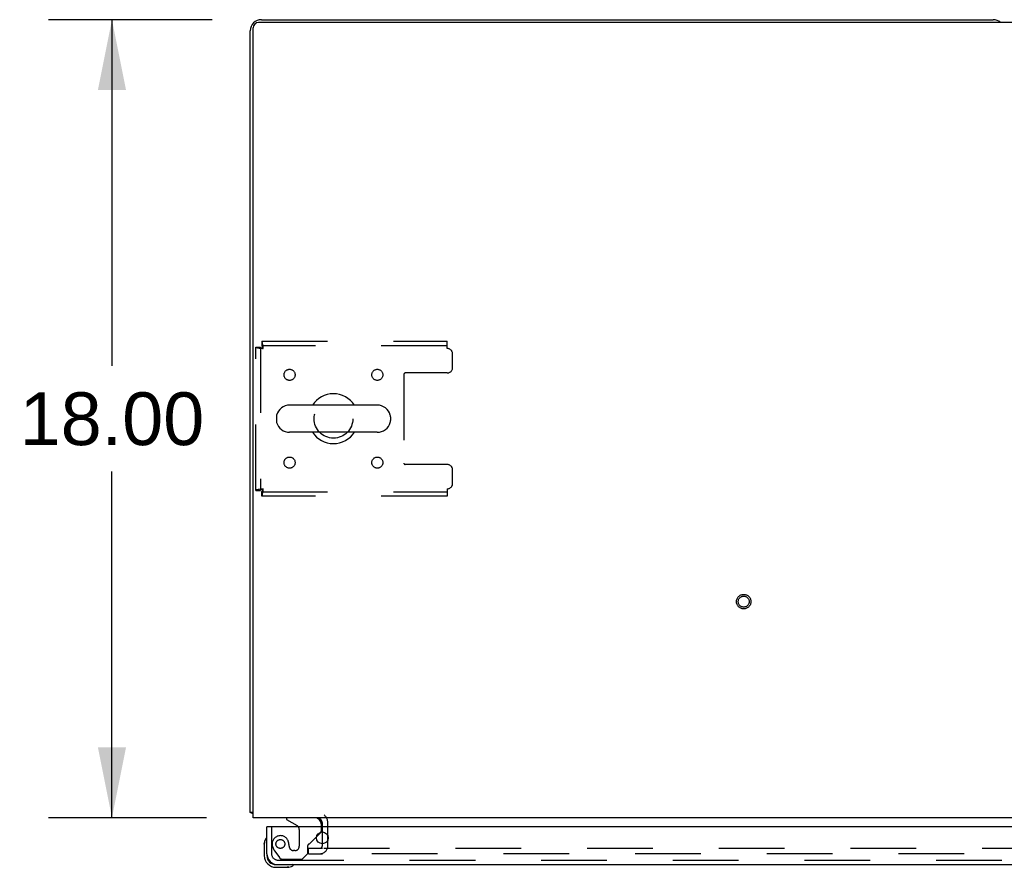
# Model space of a CAD drawing. Header units: inches. Extents: x 0 to 270, y 0 to 175.
# Tile 76 of 95: x 40 to 62, y 138 to 157. Entities that reach past the tile are written whole.
import ezdxf

# ---------------------------------------------------------------- set-up
doc = ezdxf.new("R2010")
doc.units = ezdxf.units.IN
doc.header["$LTSCALE"] = 14.84127
doc.header["$MEASUREMENT"] = 0
doc.linetypes.add('HIDDEN', pattern=[0.2, 0.1, -0.1])
doc.layers.get('0').update_dxf_attribs({"linetype": 'CONTINUOUS'})
for name, color, linetype in [('DEFAULT_2', 8, 'HIDDEN'), ('DIMENSIONS', 7, 'CONTINUOUS'), ('LEFT_OR_SECONDARY_DOOR_ASSEMBLY', 7, 'CONTINUOUS')]:
    doc.layers.add(name, color=color, linetype=linetype)
doc.styles.get("Standard").update_dxf_attribs({"font": 'arial.ttf'})
doc.dimstyles.new('DIMSTYLE_1', dxfattribs={"dimtxt": 1.190476, "dimasz": 1.587302, "dimexe": 0.09, "dimexo": 0.07, "dimgap": 0.0375, "dimtad": 0, "dimtih": 1, "dimtoh": 1, "dimzin": 4, "dimdsep": 46, "dimtxsty": 'Standard', "dimblk": '_FILLED', "dimblk1": '_FILLED', "dimblk2": '_FILLED', "dimcen": 0.09, "dimadec": 3, "dimazin": 1, "dimtfac": 1, "dimtdec": 3, "dimtofl": 0, "dimtmove": 0, "dimatfit": 3, "dimldrblk": '_FILLED', "dimfxl": 0, "dimtolj": 1, "dimtzin": 4, "dimarcsym": 0})

# ---------------------------------------------------------------- blocks, each defined once
blk = doc.blocks.new('_FILLED')
at = {"color": 0, "linetype": 'ByBlock'}
blk.add_solid([(0, 0), (-1, 0.2), (-1, -0.2)], dxfattribs=at)
blk = doc.blocks.new('*D2')
at = {"layer": 'DIMENSIONS', "color": 2, "linetype": 'Continuous'}
for p, q in [((44.354, 156.671), (40.667, 156.671)), ((42.096, 156.671), (42.096, 148.862)), ((42.096, 138.671), (42.096, 146.481)), ((44.229, 138.671), (40.667, 138.671))]:
    blk.add_line(p, q, dxfattribs=at)
at = {"layer": 'DIMENSIONS', "color": 2, "linetype": 'Continuous', "xscale": 1.5873015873, "yscale": 1.5873015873, "zscale": 1.5873015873}
for p, rotation in [((42.096, 156.671), 90), ((42.096, 138.671), 270)]:
    blk.add_blockref('_FILLED', p, dxfattribs=dict(at, rotation=rotation))
at = {"layer": 'DIMENSIONS', "color": 2, "linetype": 'Continuous', "insert": (42.096, 148.266), "char_height": 1.1905, "width": 4.16003, "attachment_point": 2, "line_spacing_factor": 0.9}
blk.add_mtext('18.00', dxfattribs=at)

msp = doc.modelspace()

# ---------------------------------------------------------------- linework, layer by layer
at = {"color": 7, "linetype": 'Continuous'}
for p, q in [((110.7774, 156.6086), (45.4024, 156.6086)), ((45.4649, 156.6711), (61.9649, 156.6711)), ((45.2149, 138.7961), (45.2149, 156.4211)), ((45.2774, 138.6711), (45.2774, 156.4836)), ((48.0774, 147.9771), (46.1024, 147.9771)), ((45.8024, 147.7148), (45.8024, 147.6273)), ((48.3774, 147.7148), (48.3774, 147.6273)), ((48.0774, 147.3651), (46.1024, 147.3651)), ((45.2149, 138.7961), (45.2774, 138.7961)), ((45.2755, 138.7578), (45.2774, 138.7594)), ((110.9024, 138.6711), (45.2774, 138.6711)), ((46.8399, 138.4671), (46.8399, 138.5461)), ((46.8399, 138.0841), (46.8399, 138.3501))]:
    msp.add_line(p, q, dxfattribs=at)
for points in [[(45.2462, 138.774), (45.2388, 138.7767), (45.2354, 138.778), (45.2322, 138.7793), (45.2293, 138.7805), (45.2265, 138.7819), (45.224, 138.7833), (45.2218, 138.7848), (45.2199, 138.7863), (45.2183, 138.7878), (45.2171, 138.7893), (45.2161, 138.7909), (45.2155, 138.7925), (45.215, 138.7942), (45.2149, 138.7961)], [(45.2755, 138.7578), (45.2735, 138.76), (45.271, 138.762), (45.2682, 138.764), (45.265, 138.7659), (45.2615, 138.7677), (45.2578, 138.7694), (45.254, 138.771), (45.2501, 138.7725), (45.2462, 138.774)]]:
    msp.add_lwpolyline(points, dxfattribs=at)
for centre, radius, start, end in [((45.4649, 156.4211), 0.25, 90, 180), ((45.4024, 156.4836), 0.125, 90, 180), ((61.9649, 156.4211), 0.25, 48.59541, 90), ((47.0899, 147.6711), 0.5625, 32.95671, 147.04329), ((46.1024, 147.6711), 0.306, 90, 164.36966), ((48.0774, 147.6711), 0.306, 15.63034, 90), ((45.9461, 147.7148), 0.1437, 164.36966, 180), ((45.9461, 147.6273), 0.1437, 180, 195.63034), ((48.2336, 147.7148), 0.1437, 0, 15.63034), ((48.2336, 147.6273), 0.1437, 344.36966, 360), ((46.1024, 147.6711), 0.306, 195.63034, 270), ((48.0774, 147.6711), 0.306, 270, 344.36966), ((47.0899, 147.6711), 0.5625, 212.95602, 327.04398), ((45.4649, 138.9211), 0.25, 220.76087, 221.39316), ((46.7149, 138.5461), 0.125, 0, 90)]:
    msp.add_arc(centre, radius, start, end, dxfattribs=at)
at = {"layer": 'DEFAULT_2', "color": 8, "linetype": 'HIDDEN'}
for p, q in [((45.4739, 149.4211), (45.4739, 149.3171)), ((45.4739, 149.4211), (49.6524, 149.4211)), ((49.6524, 149.2541), (49.6524, 149.4211)), ((45.3399, 146.0551), (45.3399, 149.2871)), ((45.3399, 149.2871), (45.4439, 149.2871)), ((45.4439, 149.2871), (45.4439, 146.0551)), ((49.6524, 149.3171), (45.4739, 149.3171)), ((49.7774, 148.8273), (49.7774, 149.1291)), ((48.6774, 148.6723), (48.6774, 146.6698)), ((49.6524, 148.7023), (48.7074, 148.7023)), ((49.6524, 146.6398), (48.7074, 146.6398)), ((49.7774, 146.2131), (49.7774, 146.5148)), ((49.6524, 146.0881), (49.6524, 145.9211)), ((45.3399, 146.0551), (45.4439, 146.0551)), ((45.4739, 145.9211), (45.4739, 146.0251)), ((45.4739, 146.0251), (49.6524, 146.0251)), ((49.6524, 145.9211), (45.4739, 145.9211)), ((46.9649, 138.0461), (46.9649, 138.5461)), ((46.8399, 138.3501), (46.8399, 138.4671)), ((46.8399, 138.0461), (46.8399, 138.0841)), ((46.5274, 137.8586), (46.5274, 137.9836)), ((46.5274, 137.9836), (46.8437, 137.9836)), ((46.5274, 137.8586), (46.8437, 137.8586)), ((46.8711, 137.9836), (76.1524, 137.9836)), ((76.1524, 137.8586), (46.8711, 137.8586))]:
    msp.add_line(p, q, dxfattribs=at)
for points in [[(45.5069, 149.2541), (45.5045, 149.2728), (45.5022, 149.2912), (45.4998, 149.3092), (45.4975, 149.3265), (45.4951, 149.3429), (45.4927, 149.3582), (45.4904, 149.3721), (45.488, 149.3846), (45.4857, 149.3955), (45.4833, 149.4045), (45.481, 149.4117), (45.4786, 149.4169), (45.4762, 149.42), (45.4739, 149.4211)], [(45.3399, 149.2871), (45.3409, 149.2847), (45.3441, 149.2823), (45.3493, 149.28), (45.3564, 149.2776), (45.3655, 149.2753), (45.3763, 149.2729), (45.3888, 149.2706), (45.4028, 149.2682), (45.418, 149.2658), (45.4344, 149.2635), (45.4517, 149.2611), (45.4697, 149.2588), (45.4882, 149.2564), (45.5069, 149.2541)], [(45.4439, 149.2871), (45.4443, 149.2847), (45.4455, 149.2823), (45.4474, 149.28), (45.4501, 149.2776), (45.4535, 149.2753), (45.4576, 149.2729), (45.4623, 149.2706), (45.4676, 149.2682), (45.4734, 149.2658), (45.4796, 149.2635), (45.4861, 149.2611), (45.4929, 149.2588), (45.4998, 149.2564), (45.5069, 149.2541)], [(45.5069, 149.2541), (45.5045, 149.2611), (45.5022, 149.2681), (45.4998, 149.2749), (45.4975, 149.2814), (45.4951, 149.2876), (45.4927, 149.2933), (45.4904, 149.2986), (45.488, 149.3033), (45.4857, 149.3074), (45.4833, 149.3108), (45.481, 149.3135), (45.4786, 149.3155), (45.4762, 149.3167), (45.4739, 149.3171)], [(45.5069, 146.0881), (45.4882, 146.0857), (45.4697, 146.0833), (45.4517, 146.081), (45.4344, 146.0786), (45.418, 146.0763), (45.4028, 146.0739), (45.3888, 146.0716), (45.3763, 146.0692), (45.3655, 146.0668), (45.3564, 146.0645), (45.3493, 146.0621), (45.3441, 146.0598), (45.3409, 146.0574), (45.3399, 146.0551)], [(45.5069, 146.0881), (45.4998, 146.0857), (45.4929, 146.0833), (45.4861, 146.081), (45.4796, 146.0786), (45.4734, 146.0763), (45.4676, 146.0739), (45.4623, 146.0716), (45.4576, 146.0692), (45.4535, 146.0668), (45.4501, 146.0645), (45.4474, 146.0621), (45.4455, 146.0598), (45.4443, 146.0574), (45.4439, 146.0551)], [(45.4739, 145.9211), (45.4762, 145.9221), (45.4786, 145.9252), (45.481, 145.9304), (45.4833, 145.9376), (45.4857, 145.9467), (45.488, 145.9575), (45.4904, 145.97), (45.4927, 145.9839), (45.4951, 145.9992), (45.4975, 146.0156), (45.4998, 146.0329), (45.5022, 146.0509), (45.5045, 146.0694), (45.5069, 146.0881)], [(45.4739, 146.0251), (45.4762, 146.0254), (45.4786, 146.0266), (45.481, 146.0286), (45.4833, 146.0313), (45.4857, 146.0347), (45.488, 146.0388), (45.4904, 146.0435), (45.4927, 146.0488), (45.4951, 146.0545), (45.4975, 146.0607), (45.4998, 146.0672), (45.5022, 146.074), (45.5045, 146.081), (45.5069, 146.0881)]]:
    msp.add_lwpolyline(points, dxfattribs=at)
for centre, radius in [((46.1003, 148.6606), 0.125), ((48.0794, 148.6606), 0.125), ((47.0899, 147.6711), 0.4375), ((46.1003, 146.6815), 0.125), ((48.0794, 146.6815), 0.125), ((56.3399, 143.5461), 0.1635), ((56.3399, 143.5461), 0.124)]:
    msp.add_circle(centre, radius, dxfattribs=at)
for centre, radius, start, end in [((49.6524, 149.1291), 0.125, 0, 90), ((49.6524, 148.8273), 0.125, 270, 360), ((48.7074, 148.6723), 0.03, 90, 180), ((48.7074, 146.6698), 0.03, 180, 270), ((49.6524, 146.5148), 0.125, 0, 90), ((49.6524, 146.2131), 0.125, 270, 360), ((46.7149, 138.5461), 0.25, 0, 49.23913), ((46.7774, 138.0461), 0.1875, 270, 360), ((46.7774, 138.0461), 0.0625, 270, 360)]:
    msp.add_arc(centre, radius, start, end, dxfattribs=at)
at = {"layer": 'LEFT_OR_SECONDARY_DOOR_ASSEMBLY', "color": 7, "linetype": 'Continuous'}
for p, q in [((46.0319, 138.6711), (46.0319, 138.6321)), ((46.0319, 138.6321), (46.27, 138.4941)), ((45.6099, 138.4671), (45.5899, 138.4671)), ((46.709, 138.2402), (46.7896, 138.3208)), ((46.8189, 138.4671), (46.8189, 138.5141)), ((45.5299, 138.0724), (45.5328, 138.1103)), ((45.5766, 138.208), (45.5749, 138.2013)), ((45.5299, 138.0724), (45.5299, 137.8161)), ((45.5899, 137.8596), (45.5899, 137.8161)), ((45.7929, 137.5531), (46.0492, 137.5531)), ((46.0872, 137.5559), (46.0492, 137.5531)), ((46.1781, 137.5981), (46.1848, 137.5997))]:
    msp.add_line(p, q, dxfattribs=at)
at = {"layer": 'LEFT_OR_SECONDARY_DOOR_ASSEMBLY', "color": 3, "linetype": 'Continuous'}
for p, q in [((45.5899, 137.8596), (45.5899, 138.4671)), ((76.5074, 138.4671), (45.6099, 138.4671)), ((45.8364, 137.6131), (76.2809, 137.6131))]:
    msp.add_line(p, q, dxfattribs=at)
at = {"layer": 'LEFT_OR_SECONDARY_DOOR_ASSEMBLY', "color": 8, "linetype": 'HIDDEN'}
for p, q in [((45.6939, 138.4671), (45.6939, 137.8596)), ((46.3199, 138.4075), (46.3199, 138.0281)), ((46.8189, 138.3915), (46.8189, 138.4671)), ((46.5704, 138.1016), (46.709, 138.2402)), ((45.7685, 137.9159), (45.8699, 137.7716)), ((46.2219, 137.9301), (46.1889, 137.9301)), ((46.3859, 137.7381), (46.5119, 137.8641)), ((46.5119, 137.8641), (46.5119, 138.0431)), ((45.8364, 137.7171), (76.2809, 137.7171)), ((45.9345, 137.7381), (46.3859, 137.7381))]:
    msp.add_line(p, q, dxfattribs=at)
at = {"layer": 'LEFT_OR_SECONDARY_DOOR_ASSEMBLY', "color": 3, "linetype": 'Continuous'}
msp.add_circle((46.8399, 138.2171), 0.133, dxfattribs=at)
at = {"layer": 'LEFT_OR_SECONDARY_DOOR_ASSEMBLY', "color": 8, "linetype": 'HIDDEN'}
msp.add_circle((45.8939, 138.0801), 0.1005, dxfattribs=at)
at = {"layer": 'LEFT_OR_SECONDARY_DOOR_ASSEMBLY', "color": 7, "linetype": 'Continuous'}
for centre, radius, start, end in [((46.6619, 138.5141), 0.157, 0, 90), ((46.2199, 138.4075), 0.1, 36.54681, 59.90799), ((46.7189, 138.3915), 0.1, 315, 332.97319), ((45.7799, 138.0724), 0.25, 149.11011, 180), ((45.5782, 138.1931), 0.015, 96.37959, 149.11011), ((45.5749, 138.1931), 0.015, 0, 83.62041), ((45.7929, 137.8161), 0.263, 180, 270), ((45.7929, 137.8161), 0.203, 180, 270), ((46.0492, 137.8031), 0.25, 270, 300.88989), ((46.1699, 137.5981), 0.015, 6.37959, 90), ((46.1699, 137.6014), 0.015, 300.88989, 353.62041)]:
    msp.add_arc(centre, radius, start, end, dxfattribs=at)
at = {"layer": 'LEFT_OR_SECONDARY_DOOR_ASSEMBLY', "color": 8, "linetype": 'HIDDEN'}
for centre, radius, start, end in [((46.2199, 138.4075), 0.1, 0, 36.54681), ((46.7189, 138.3915), 0.1, 332.97319, 360), ((45.8939, 138.0801), 0.187, 17.84824, 196.84389), ((45.698, 138.0167), 0.3929, 1.65986, 17.92977), ((46.5509, 138.0431), 0.039, 111.60962, 180), ((46.4997, 138.1723), 0.1, 291.60962, 315), ((45.8364, 137.8596), 0.1425, 180, 270), ((46.084, 138.1376), 0.3857, 196.84389, 215.1), ((46.1889, 138.0281), 0.098, 180, 270), ((46.2219, 138.0281), 0.098, 270, 360), ((45.9345, 137.8171), 0.079, 215.1, 270)]:
    msp.add_arc(centre, radius, start, end, dxfattribs=at)
at = {"layer": 'LEFT_OR_SECONDARY_DOOR_ASSEMBLY', "color": 3, "linetype": 'Continuous'}
msp.add_arc((45.8364, 137.8596), 0.2465, 180, 270, dxfattribs=at)

# ---------------------------------------------------------------- dimensions: what is measured, and where the dimension line sits
at = {"layer": 'DIMENSIONS', "color": 2, "linetype": 'Continuous'}
dim = msp.add_linear_dim(base=(42.0959, 138.6711), p1=(44.4238, 156.6711), p2=(44.2988, 138.6711), angle=270, dimstyle='DIMSTYLE_1', dxfattribs=at)
dim.commit()
dim.dimension.update_dxf_attribs({"geometry": '*D2', "text_midpoint": (42.1464, 147.6644), "dimtype": 160})

doc.saveas('drawing.dxf')
